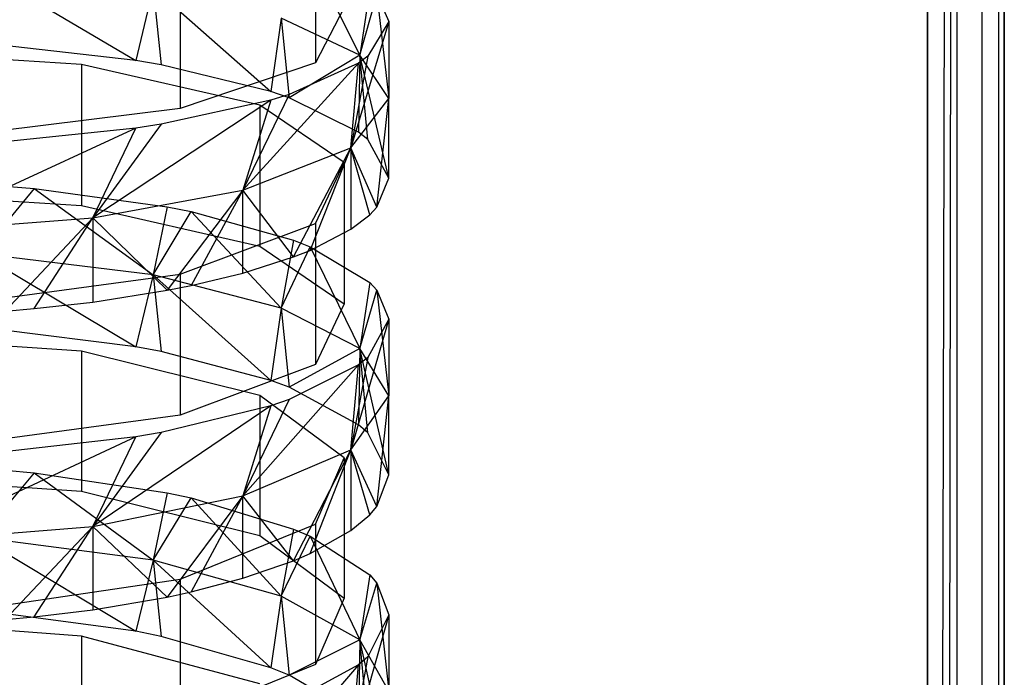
# Model space of a CAD drawing. Extents: x 0.1 to 26.5, y -19.1 to 0.
# Tile 242 of 256: x 13.423 to 14.063, y -6.865 to -6.437. Entities that reach past the tile are written whole.
import ezdxf

# ---------------------------------------------------------------- set-up
doc = ezdxf.new("R2010")
doc.units = 0
doc.header["$LTSCALE"] = 2.54
doc.layers.get('0').update_dxf_attribs({"linetype": 'CONTINUOUS'})

# ---------------------------------------------------------------- blocks, each defined once
blk = doc.blocks.new('7777_STL')
at = {"color": 0}
for p, q in [((14.01313, -11.01, 21.96834), (14.01313, -3.06, 21.96834)), ((14.01313, -3.06, 20.46834), (14.01313, -12.46, 20.46834)), ((14.01313, -11.01, 21.96834), (14.01313, -3.06, 21.96834)), ((14.01313, -11.01, 21.96834), (14.03226, -3.06, 21.96454)), ((14.01313, -11.01, 21.96834), (14.03226, -3.06, 21.96454)), ((14.01313, -3.06, 20.46834), (14.01313, -12.46, 20.46834)), ((14.02288, -11.01096, 21.96738), (14.03226, -3.06, 21.96454)), ((14.02288, -11.01096, 21.96738), (14.03226, -3.06, 21.96454)), ((14.03226, -3.06, 21.96454), (14.03226, -11.01381, 21.96454)), ((14.03226, -3.06, 21.96454), (14.03226, -11.01381, 21.96454)), ((14.03226, -3.06, 20.47215), (14.03226, -12.46, 20.47215)), ((14.03226, -3.06, 20.47215), (14.03226, -12.46, 20.47215)), ((14.04848, -3.06, 21.9537), (14.04848, -11.02465, 21.9537)), ((14.04848, -3.06, 21.9537), (14.04848, -11.02465, 21.9537)), ((14.04848, -3.06, 20.48299), (14.04848, -12.46, 20.48299)), ((14.04848, -3.06, 20.48299), (14.04848, -12.46, 20.48299)), ((14.05932, -3.06, 21.93748), (14.05932, -11.04087, 21.93748)), ((14.05932, -3.06, 21.93748), (14.05932, -11.04087, 21.93748)), ((14.05932, -3.06, 20.49921), (14.05932, -12.46, 20.49921)), ((14.05932, -3.06, 20.49921), (14.05932, -12.46, 20.49921)), ((14.06313, -12.46, 20.51834), (14.06313, -3.06, 20.51834)), ((14.06313, -3.06, 21.91834), (14.06313, -11.06, 21.91834)), ((14.06313, -3.06, 21.91834), (14.06313, -11.06, 21.91834)), ((14.06313, -12.46, 20.51834), (14.06313, -3.06, 20.51834)), ((13.61545, -6.37311, 16.87145), (13.61545, -6.46529, 16.84926)), ((13.61545, -6.37311, 16.87145), (13.61545, -6.46529, 16.84926)), ((13.61189, -6.39573, 16.56032), (13.64423, -6.46028, 16.61501)), ((13.61189, -6.39573, 16.56032), (13.64423, -6.46028, 16.61501)), ((13.39744, -6.40404, 16.39586), (13.49865, -6.46383, 16.42466)), ((13.39744, -6.40404, 16.39586), (13.49865, -6.46383, 16.42466)), ((13.52754, -6.40292, 16.99527), (13.52754, -6.49511, 16.97308)), ((13.52754, -6.40292, 16.99527), (13.52754, -6.49511, 16.97308)), ((13.50995, -6.41654, 16.44456), (13.49865, -6.46383, 16.42466)), ((13.50995, -6.41654, 16.44456), (13.49865, -6.46383, 16.42466)), ((13.50995, -6.41654, 16.44456), (13.51506, -6.46664, 16.4352)), ((13.50995, -6.41654, 16.44456), (13.51506, -6.46664, 16.4352)), ((13.50995, -6.41654, 16.44456), (13.58643, -6.48396, 16.50016)), ((13.50995, -6.41654, 16.44456), (13.58643, -6.48396, 16.50016)), ((13.65074, -6.4168, 16.64784), (13.64423, -6.46028, 16.61501)), ((13.65074, -6.4168, 16.64784), (13.64423, -6.46028, 16.61501)), ((13.64423, -6.46028, 16.61501), (13.6554, -6.42128, 16.66646)), ((13.64423, -6.46028, 16.61501), (13.6554, -6.42128, 16.66646)), ((13.6554, -6.42128, 16.66646), (13.66313, -6.48848, 16.7249)), ((13.6554, -6.42128, 16.66646), (13.66313, -6.48848, 16.7249)), ((13.6554, -6.42128, 16.66646), (13.66313, -6.43841, 16.73758)), ((13.6554, -6.42128, 16.66646), (13.66313, -6.43841, 16.73758)), ((13.6341, -6.42933, 16.69989), (13.61545, -6.46529, 16.84926)), ((13.6341, -6.42933, 16.69989), (13.61545, -6.46529, 16.84926)), ((13.59313, -6.43628, 16.52149), (13.58643, -6.48396, 16.50016)), ((13.59313, -6.43628, 16.52149), (13.58643, -6.48396, 16.50016)), ((13.64423, -6.46028, 16.61501), (13.59313, -6.43628, 16.52149)), ((13.59313, -6.43628, 16.52149), (13.5983, -6.48801, 16.51536)), ((13.59313, -6.43628, 16.52149), (13.5983, -6.48801, 16.51536)), ((13.64423, -6.46028, 16.61501), (13.59313, -6.43628, 16.52149)), ((13.66313, -6.43841, 16.73758), (13.63848, -6.52055, 16.84987)), ((13.66313, -6.43841, 16.73758), (13.63848, -6.52055, 16.84987)), ((13.66313, -6.43841, 16.73758), (13.64939, -6.46113, 16.83197)), ((13.66313, -6.43841, 16.73758), (13.64939, -6.46113, 16.83197)), ((13.66313, -6.43841, 16.73758), (13.66313, -6.48848, 16.7249)), ((13.66313, -6.43841, 16.73758), (13.66313, -6.48848, 16.7249)), ((13.46339, -6.46652, 16.43474), (13.31313, -6.45698, 16.39896)), ((13.46339, -6.46652, 16.43474), (13.31313, -6.45698, 16.39896)), ((13.49865, -6.46383, 16.42466), (13.40905, -6.45357, 16.38619)), ((13.49865, -6.46383, 16.42466), (13.40905, -6.45357, 16.38619)), ((13.64423, -6.46028, 16.61501), (13.5983, -6.48801, 16.51536)), ((13.64423, -6.46028, 16.61501), (13.5983, -6.48801, 16.51536)), ((13.64939, -6.46113, 16.83197), (13.63848, -6.52055, 16.84987)), ((13.64939, -6.46113, 16.83197), (13.63848, -6.52055, 16.84987)), ((13.64423, -6.46028, 16.61501), (13.6434, -6.51044, 16.59948)), ((13.64423, -6.46028, 16.61501), (13.6434, -6.51044, 16.59948)), ((13.64939, -6.46113, 16.83197), (13.6434, -6.46553, 16.85022)), ((13.64939, -6.46113, 16.83197), (13.6434, -6.46553, 16.85022)), ((13.66313, -6.48848, 16.7249), (13.64423, -6.46028, 16.61501)), ((13.66313, -6.54028, 16.71143), (13.64423, -6.46028, 16.61501)), ((13.66313, -6.48848, 16.7249), (13.64423, -6.46028, 16.61501)), ((13.66313, -6.54028, 16.71143), (13.64423, -6.46028, 16.61501)), ((13.64939, -6.51527, 16.61762), (13.64423, -6.46028, 16.61501)), ((13.64939, -6.51527, 16.61762), (13.64423, -6.46028, 16.61501)), ((13.57922, -6.49295, 16.5339), (13.46339, -6.46652, 16.43474)), ((13.46339, -6.46652, 16.43474), (13.46339, -6.55814, 16.41032)), ((13.57922, -6.49295, 16.5339), (13.46339, -6.46652, 16.43474)), ((13.46339, -6.46652, 16.43474), (13.46339, -6.55814, 16.41032)), ((13.51506, -6.46664, 16.4352), (13.49865, -6.46383, 16.42466)), ((13.51506, -6.46664, 16.4352), (13.49865, -6.46383, 16.42466)), ((13.58643, -6.48396, 16.50016), (13.51506, -6.46664, 16.4352)), ((13.58643, -6.48396, 16.50016), (13.51506, -6.46664, 16.4352)), ((13.61545, -6.46529, 16.84926), (13.52754, -6.49511, 16.97308)), ((13.61545, -6.46529, 16.84926), (13.52754, -6.49511, 16.97308)), ((13.6434, -6.46553, 16.85022), (13.56823, -6.54804, 16.95701)), ((13.6434, -6.46553, 16.85022), (13.56823, -6.54804, 16.95701)), ((13.6434, -6.46553, 16.85022), (13.5983, -6.48591, 16.93486)), ((13.6434, -6.46553, 16.85022), (13.5983, -6.48591, 16.93486)), ((13.63848, -6.52055, 16.84987), (13.6434, -6.46553, 16.85022)), ((13.63848, -6.52055, 16.84987), (13.6434, -6.46553, 16.85022)), ((13.5983, -6.48591, 16.93486), (13.56823, -6.54804, 16.95701)), ((13.5983, -6.48591, 16.93486), (13.56823, -6.54804, 16.95701)), ((13.5983, -6.48801, 16.51536), (13.58643, -6.48396, 16.50016)), ((13.5983, -6.48801, 16.51536), (13.58643, -6.48396, 16.50016)), ((13.5983, -6.48591, 16.93486), (13.58643, -6.48959, 16.95016)), ((13.5983, -6.48591, 16.93486), (13.58643, -6.48959, 16.95016)), ((13.6434, -6.51044, 16.59948), (13.5983, -6.48801, 16.51536)), ((13.6434, -6.51044, 16.59948), (13.5983, -6.48801, 16.51536)), ((13.63848, -6.52055, 16.84987), (13.66313, -6.48848, 16.7249)), ((13.63848, -6.52055, 16.84987), (13.66313, -6.48848, 16.7249)), ((13.6554, -6.55912, 16.78211), (13.66313, -6.48848, 16.7249)), ((13.6554, -6.55912, 16.78211), (13.66313, -6.48848, 16.7249)), ((13.66313, -6.54028, 16.71143), (13.66313, -6.48848, 16.7249)), ((13.66313, -6.54028, 16.71143), (13.66313, -6.48848, 16.7249)), ((13.52754, -6.49511, 16.97308), (13.39051, -6.51194, 17.043)), ((13.52754, -6.49511, 16.97308), (13.39051, -6.51194, 17.043)), ((13.58643, -6.48959, 16.95016), (13.47077, -6.56616, 17.02758)), ((13.58643, -6.48959, 16.95016), (13.47077, -6.56616, 17.02758)), ((13.58643, -6.48959, 16.95016), (13.51506, -6.50532, 17.01552)), ((13.58643, -6.48959, 16.95016), (13.51506, -6.50532, 17.01552)), ((13.58643, -6.48959, 16.95016), (13.56823, -6.54804, 16.95701)), ((13.58643, -6.48959, 16.95016), (13.56823, -6.54804, 16.95701)), ((13.6341, -6.53023, 16.67372), (13.57922, -6.49295, 16.5339)), ((13.57922, -6.49295, 16.5339), (13.57922, -6.58458, 16.50948)), ((13.6341, -6.53023, 16.67372), (13.57922, -6.49295, 16.5339)), ((13.57922, -6.49295, 16.5339), (13.57922, -6.58458, 16.50948)), ((13.49865, -6.50788, 17.02613), (13.35369, -6.57489, 17.06163)), ((13.49865, -6.50788, 17.02613), (13.35369, -6.57489, 17.06163)), ((13.49865, -6.50788, 17.02613), (13.40905, -6.5172, 17.06484)), ((13.49865, -6.50788, 17.02613), (13.40905, -6.5172, 17.06484)), ((13.51506, -6.50532, 17.01552), (13.47077, -6.56616, 17.02758)), ((13.51506, -6.50532, 17.01552), (13.47077, -6.56616, 17.02758)), ((13.47077, -6.56616, 17.02758), (13.49865, -6.50788, 17.02613)), ((13.47077, -6.56616, 17.02758), (13.49865, -6.50788, 17.02613)), ((13.51506, -6.50532, 17.01552), (13.49865, -6.50788, 17.02613)), ((13.51506, -6.50532, 17.01552), (13.49865, -6.50788, 17.02613)), ((13.64939, -6.51527, 16.61762), (13.6434, -6.51044, 16.59948)), ((13.64939, -6.51527, 16.61762), (13.6434, -6.51044, 16.59948)), ((13.56823, -6.54804, 16.95701), (13.63848, -6.52055, 16.84987)), ((13.56823, -6.54804, 16.95701), (13.63848, -6.52055, 16.84987)), ((13.60116, -6.5915, 16.90356), (13.63848, -6.52055, 16.84987)), ((13.60116, -6.5915, 16.90356), (13.63848, -6.52055, 16.84987)), ((13.61189, -6.58724, 16.88759), (13.63848, -6.52055, 16.84987)), ((13.61189, -6.58724, 16.88759), (13.63848, -6.52055, 16.84987)), ((13.65074, -6.56405, 16.80061), (13.63848, -6.52055, 16.84987)), ((13.63848, -6.52055, 16.84987), (13.63848, -6.57351, 16.83609)), ((13.65074, -6.56405, 16.80061), (13.63848, -6.52055, 16.84987)), ((13.6554, -6.55912, 16.78211), (13.63848, -6.52055, 16.84987)), ((13.6554, -6.55912, 16.78211), (13.63848, -6.52055, 16.84987)), ((13.63848, -6.52055, 16.84987), (13.63848, -6.57351, 16.83609)), ((13.66313, -6.54028, 16.71143), (13.64939, -6.51527, 16.61762)), ((13.66313, -6.54028, 16.71143), (13.64939, -6.51527, 16.61762)), ((13.61545, -6.5698, 16.82216), (13.6341, -6.53023, 16.67372)), ((13.61545, -6.5698, 16.82216), (13.6341, -6.53023, 16.67372)), ((13.6341, -6.53023, 16.67372), (13.6341, -6.62185, 16.6493)), ((13.6341, -6.53023, 16.67372), (13.6341, -6.62185, 16.6493)), ((13.6554, -6.55912, 16.78211), (13.66313, -6.54028, 16.71143)), ((13.6554, -6.55912, 16.78211), (13.66313, -6.54028, 16.71143)), ((13.41383, -6.54549, 16.36286), (13.43254, -6.54709, 16.36885)), ((13.41383, -6.54549, 16.36286), (13.43254, -6.54709, 16.36885)), ((13.31313, -6.5486, 16.37453), (13.46339, -6.55814, 16.41032)), ((13.31313, -6.5486, 16.37453), (13.46339, -6.55814, 16.41032)), ((13.43254, -6.54709, 16.36885), (13.39744, -6.58947, 16.34592)), ((13.43254, -6.54709, 16.36885), (13.39744, -6.58947, 16.34592)), ((13.43254, -6.54709, 16.36885), (13.50995, -6.60312, 16.39431)), ((13.43254, -6.54709, 16.36885), (13.50995, -6.60312, 16.39431)), ((13.43254, -6.54709, 16.36885), (13.51911, -6.55894, 16.41332)), ((13.43254, -6.54709, 16.36885), (13.51911, -6.55894, 16.41332)), ((13.47077, -6.56616, 17.02758), (13.56823, -6.54804, 16.95701)), ((13.47077, -6.56616, 17.02758), (13.56823, -6.54804, 16.95701)), ((13.56823, -6.54804, 16.95701), (13.5191, -6.61317, 16.98485)), ((13.56823, -6.54804, 16.95701), (13.5191, -6.61317, 16.98485)), ((13.56823, -6.54804, 16.95701), (13.5347, -6.61007, 16.97322)), ((13.56823, -6.54804, 16.95701), (13.5347, -6.61007, 16.97322)), ((13.56823, -6.602, 16.94297), (13.56823, -6.54804, 16.95701)), ((13.56823, -6.602, 16.94297), (13.56823, -6.54804, 16.95701)), ((13.60116, -6.5915, 16.90356), (13.56823, -6.54804, 16.95701)), ((13.60116, -6.5915, 16.90356), (13.56823, -6.54804, 16.95701)), ((13.46339, -6.55814, 16.41032), (13.57922, -6.58458, 16.50948)), ((13.46339, -6.55814, 16.41032), (13.57922, -6.58458, 16.50948)), ((13.51911, -6.55894, 16.41332), (13.50995, -6.60312, 16.39431)), ((13.51911, -6.55894, 16.41332), (13.50995, -6.60312, 16.39431)), ((13.51911, -6.55894, 16.41332), (13.5347, -6.56204, 16.42496)), ((13.51911, -6.55894, 16.41332), (13.5347, -6.56204, 16.42496)), ((13.65074, -6.56405, 16.80061), (13.6554, -6.55912, 16.78211)), ((13.65074, -6.56405, 16.80061), (13.6554, -6.55912, 16.78211)), ((13.50995, -6.60312, 16.39431), (13.5347, -6.56204, 16.42496)), ((13.50995, -6.60312, 16.39431), (13.5347, -6.56204, 16.42496)), ((13.5347, -6.56204, 16.42496), (13.59313, -6.62468, 16.47074)), ((13.5347, -6.56204, 16.42496), (13.59313, -6.62468, 16.47074)), ((13.5347, -6.56204, 16.42496), (13.60116, -6.58061, 16.49462)), ((13.5347, -6.56204, 16.42496), (13.60116, -6.58061, 16.49462)), ((13.63848, -6.57351, 16.83609), (13.65074, -6.56405, 16.80061)), ((13.63848, -6.57351, 16.83609), (13.65074, -6.56405, 16.80061)), ((13.35369, -6.57489, 17.06163), (13.47077, -6.56616, 17.02758)), ((13.35369, -6.57489, 17.06163), (13.47077, -6.56616, 17.02758)), ((13.41383, -6.62662, 17.03532), (13.47077, -6.56616, 17.02758)), ((13.41383, -6.62662, 17.03532), (13.47077, -6.56616, 17.02758)), ((13.43253, -6.62503, 17.02933), (13.47077, -6.56616, 17.02758)), ((13.43253, -6.62503, 17.02933), (13.47077, -6.56616, 17.02758)), ((13.47077, -6.56616, 17.02758), (13.5191, -6.61317, 16.98485)), ((13.47077, -6.56616, 17.02758), (13.5191, -6.61317, 16.98485)), ((13.47077, -6.56616, 17.02758), (13.47077, -6.62077, 17.01337)), ((13.47077, -6.56616, 17.02758), (13.47077, -6.62077, 17.01337)), ((13.52754, -6.60261, 16.94523), (13.61545, -6.5698, 16.82216)), ((13.52754, -6.60261, 16.94523), (13.61545, -6.5698, 16.82216)), ((13.61545, -6.5698, 16.82216), (13.61545, -6.66142, 16.79774)), ((13.61545, -6.5698, 16.82216), (13.61545, -6.66142, 16.79774)), ((13.61189, -6.58724, 16.88759), (13.63848, -6.57351, 16.83609)), ((13.61189, -6.58724, 16.88759), (13.63848, -6.57351, 16.83609)), ((13.57922, -6.58458, 16.50948), (13.6341, -6.62185, 16.6493)), ((13.57922, -6.58458, 16.50948), (13.6341, -6.62185, 16.6493)), ((13.60116, -6.58061, 16.49462), (13.59313, -6.62468, 16.47074)), ((13.60116, -6.58061, 16.49462), (13.59313, -6.62468, 16.47074)), ((13.59313, -6.62468, 16.47074), (13.61189, -6.58487, 16.51058)), ((13.59313, -6.62468, 16.47074), (13.61189, -6.58487, 16.51058)), ((13.60116, -6.58061, 16.49462), (13.61189, -6.58487, 16.51058)), ((13.60116, -6.58061, 16.49462), (13.61189, -6.58487, 16.51058)), ((13.61189, -6.58487, 16.51058), (13.64423, -6.65089, 16.56367)), ((13.61189, -6.58487, 16.51058), (13.64423, -6.65089, 16.56367)), ((13.61189, -6.58487, 16.51058), (13.65074, -6.60806, 16.59757)), ((13.61189, -6.58487, 16.51058), (13.65074, -6.60806, 16.59757)), ((13.50995, -6.60312, 16.39431), (13.39744, -6.58947, 16.34592)), ((13.39744, -6.58947, 16.34592), (13.49865, -6.64982, 16.37332)), ((13.39744, -6.58947, 16.34592), (13.49865, -6.64982, 16.37332)), ((13.50995, -6.60312, 16.39431), (13.39744, -6.58947, 16.34592)), ((13.56823, -6.602, 16.94297), (13.60116, -6.5915, 16.90356)), ((13.56823, -6.602, 16.94297), (13.60116, -6.5915, 16.90356)), ((13.60116, -6.5915, 16.90356), (13.61189, -6.58724, 16.88759)), ((13.60116, -6.5915, 16.90356), (13.61189, -6.58724, 16.88759)), ((13.39051, -6.62113, 17.01472), (13.52754, -6.60261, 16.94523)), ((13.39051, -6.62113, 17.01472), (13.52754, -6.60261, 16.94523)), ((13.50995, -6.60312, 16.39431), (13.49865, -6.64982, 16.37332)), ((13.50995, -6.60312, 16.39431), (13.49865, -6.64982, 16.37332)), ((13.59313, -6.62468, 16.47074), (13.50995, -6.60312, 16.39431)), ((13.50995, -6.60312, 16.39431), (13.51506, -6.65288, 16.3838)), ((13.50995, -6.60312, 16.39431), (13.51506, -6.65288, 16.3838)), ((13.50995, -6.60312, 16.39431), (13.58643, -6.67174, 16.44833)), ((13.50995, -6.60312, 16.39431), (13.58643, -6.67174, 16.44833)), ((13.59313, -6.62468, 16.47074), (13.50995, -6.60312, 16.39431)), ((13.52754, -6.60261, 16.94523), (13.52754, -6.69423, 16.9208)), ((13.52754, -6.60261, 16.94523), (13.52754, -6.69423, 16.9208)), ((13.5347, -6.61007, 16.97322), (13.56823, -6.602, 16.94297)), ((13.5347, -6.61007, 16.97322), (13.56823, -6.602, 16.94297)), ((13.5191, -6.61317, 16.98485), (13.5347, -6.61007, 16.97322)), ((13.5191, -6.61317, 16.98485), (13.5347, -6.61007, 16.97322)), ((13.65074, -6.60806, 16.59757), (13.64423, -6.65089, 16.56367)), ((13.65074, -6.60806, 16.59757), (13.64423, -6.65089, 16.56367)), ((13.65074, -6.60806, 16.59757), (13.6554, -6.61299, 16.61607)), ((13.65074, -6.60806, 16.59757), (13.6554, -6.61299, 16.61607)), ((13.47077, -6.62077, 17.01337), (13.5191, -6.61317, 16.98485)), ((13.47077, -6.62077, 17.01337), (13.5191, -6.61317, 16.98485)), ((13.64423, -6.65089, 16.56367), (13.6554, -6.61299, 16.61607)), ((13.64423, -6.65089, 16.56367), (13.6554, -6.61299, 16.61607)), ((13.6554, -6.61299, 16.61607), (13.66313, -6.68169, 16.67286)), ((13.6554, -6.61299, 16.61607), (13.66313, -6.68169, 16.67286)), ((13.6554, -6.61299, 16.61607), (13.66313, -6.63184, 16.68676)), ((13.6554, -6.61299, 16.61607), (13.66313, -6.63184, 16.68676)), ((13.43253, -6.62503, 17.02933), (13.47077, -6.62077, 17.01337)), ((13.43253, -6.62503, 17.02933), (13.47077, -6.62077, 17.01337)), ((13.6341, -6.62185, 16.6493), (13.61545, -6.66142, 16.79774)), ((13.6341, -6.62185, 16.6493), (13.61545, -6.66142, 16.79774)), ((13.41383, -6.62662, 17.03532), (13.43253, -6.62503, 17.02933)), ((13.41383, -6.62662, 17.03532), (13.43253, -6.62503, 17.02933)), ((13.59313, -6.62468, 16.47074), (13.58643, -6.67174, 16.44833)), ((13.59313, -6.62468, 16.47074), (13.58643, -6.67174, 16.44833)), ((13.64423, -6.65089, 16.56367), (13.59313, -6.62468, 16.47074)), ((13.59313, -6.62468, 16.47074), (13.5983, -6.67615, 16.46342)), ((13.59313, -6.62468, 16.47074), (13.5983, -6.67615, 16.46342)), ((13.64423, -6.65089, 16.56367), (13.59313, -6.62468, 16.47074)), ((13.66313, -6.63184, 16.68676), (13.63848, -6.71671, 16.79703)), ((13.66313, -6.63184, 16.68676), (13.63848, -6.71671, 16.79703)), ((13.66313, -6.63184, 16.68676), (13.64939, -6.65684, 16.78056)), ((13.66313, -6.63184, 16.68676), (13.64939, -6.65684, 16.78056)), ((13.66313, -6.63184, 16.68676), (13.66313, -6.68169, 16.67286)), ((13.66313, -6.63184, 16.68676), (13.66313, -6.68169, 16.67286)), ((13.46339, -6.65275, 16.38332), (13.31313, -6.64236, 16.34777)), ((13.46339, -6.65275, 16.38332), (13.31313, -6.64236, 16.34777)), ((13.49865, -6.64982, 16.37332), (13.40905, -6.63866, 16.3351)), ((13.49865, -6.64982, 16.37332), (13.40905, -6.63866, 16.3351)), ((13.57922, -6.68153, 16.48183), (13.46339, -6.65275, 16.38332)), ((13.46339, -6.65275, 16.38332), (13.46339, -6.74376, 16.35673)), ((13.57922, -6.68153, 16.48183), (13.46339, -6.65275, 16.38332)), ((13.46339, -6.65275, 16.38332), (13.46339, -6.74376, 16.35673)), ((13.51506, -6.65288, 16.3838), (13.49865, -6.64982, 16.37332)), ((13.51506, -6.65288, 16.3838), (13.49865, -6.64982, 16.37332)), ((13.58643, -6.67174, 16.44833), (13.51506, -6.65288, 16.3838)), ((13.58643, -6.67174, 16.44833), (13.51506, -6.65288, 16.3838)), ((13.64423, -6.65089, 16.56367), (13.5983, -6.67615, 16.46342)), ((13.64423, -6.65089, 16.56367), (13.5983, -6.67615, 16.46342)), ((13.64423, -6.65089, 16.56367), (13.6434, -6.70057, 16.54699)), ((13.64423, -6.65089, 16.56367), (13.6434, -6.70057, 16.54699)), ((13.66313, -6.68169, 16.67286), (13.64423, -6.65089, 16.56367)), ((13.66313, -6.73306, 16.6582), (13.64423, -6.65089, 16.56367)), ((13.66313, -6.68169, 16.67286), (13.64423, -6.65089, 16.56367)), ((13.66313, -6.73306, 16.6582), (13.64423, -6.65089, 16.56367)), ((13.64939, -6.70583, 16.56501), (13.64423, -6.65089, 16.56367)), ((13.64939, -6.70583, 16.56501), (13.64423, -6.65089, 16.56367)), ((13.61545, -6.66142, 16.79774), (13.52754, -6.69423, 16.9208)), ((13.61545, -6.66142, 16.79774), (13.52754, -6.69423, 16.9208)), ((13.6434, -6.66168, 16.79871), (13.56823, -6.74674, 16.90349)), ((13.6434, -6.66168, 16.79871), (13.56823, -6.74674, 16.90349)), ((13.6434, -6.66168, 16.79871), (13.5983, -6.68411, 16.88283)), ((13.6434, -6.66168, 16.79871), (13.5983, -6.68411, 16.88283)), ((13.64939, -6.65684, 16.78056), (13.63848, -6.71671, 16.79703)), ((13.64939, -6.65684, 16.78056), (13.63848, -6.71671, 16.79703)), ((13.63848, -6.71671, 16.79703), (13.6434, -6.66168, 16.79871)), ((13.63848, -6.71671, 16.79703), (13.6434, -6.66168, 16.79871)), ((13.64939, -6.65684, 16.78056), (13.6434, -6.66168, 16.79871)), ((13.64939, -6.65684, 16.78056), (13.6434, -6.66168, 16.79871)), ((13.5983, -6.67615, 16.46342), (13.58643, -6.67174, 16.44833)), ((13.5983, -6.67615, 16.46342), (13.58643, -6.67174, 16.44833)), ((13.6434, -6.70057, 16.54699), (13.5983, -6.67615, 16.46342)), ((13.6434, -6.70057, 16.54699), (13.5983, -6.67615, 16.46342)), ((13.5983, -6.68411, 16.88283), (13.56823, -6.74674, 16.90349)), ((13.5983, -6.68411, 16.88283), (13.56823, -6.74674, 16.90349)), ((13.6341, -6.72211, 16.62072), (13.57922, -6.68153, 16.48183)), ((13.57922, -6.68153, 16.48183), (13.57922, -6.77254, 16.45523)), ((13.6341, -6.72211, 16.62072), (13.57922, -6.68153, 16.48183)), ((13.57922, -6.68153, 16.48183), (13.57922, -6.77254, 16.45523)), ((13.5983, -6.68411, 16.88283), (13.58643, -6.68816, 16.89803)), ((13.5983, -6.68411, 16.88283), (13.58643, -6.68816, 16.89803)), ((13.63848, -6.71671, 16.79703), (13.66313, -6.68169, 16.67286)), ((13.63848, -6.71671, 16.79703), (13.66313, -6.68169, 16.67286)), ((13.6554, -6.75357, 16.72841), (13.66313, -6.68169, 16.67286)), ((13.6554, -6.75357, 16.72841), (13.66313, -6.68169, 16.67286)), ((13.66313, -6.73306, 16.6582), (13.66313, -6.68169, 16.67286)), ((13.66313, -6.73306, 16.6582), (13.66313, -6.68169, 16.67286)), ((13.58643, -6.68816, 16.89803), (13.47077, -6.76651, 16.97362)), ((13.58643, -6.68816, 16.89803), (13.47077, -6.76651, 16.97362)), ((13.58643, -6.68816, 16.89803), (13.51506, -6.70548, 16.96299)), ((13.58643, -6.68816, 16.89803), (13.51506, -6.70548, 16.96299)), ((13.58643, -6.68816, 16.89803), (13.56823, -6.74674, 16.90349)), ((13.58643, -6.68816, 16.89803), (13.56823, -6.74674, 16.90349)), ((13.52754, -6.69423, 16.9208), (13.39051, -6.71275, 16.9903)), ((13.52754, -6.69423, 16.9208), (13.39051, -6.71275, 16.9903)), ((13.51506, -6.70548, 16.96299), (13.47077, -6.76651, 16.97362)), ((13.51506, -6.70548, 16.96299), (13.47077, -6.76651, 16.97362)), ((13.51506, -6.70548, 16.96299), (13.49865, -6.70829, 16.97354)), ((13.51506, -6.70548, 16.96299), (13.49865, -6.70829, 16.97354)), ((13.64939, -6.70583, 16.56501), (13.6434, -6.70057, 16.54699)), ((13.64939, -6.70583, 16.56501), (13.6434, -6.70057, 16.54699)), ((13.66313, -6.73306, 16.6582), (13.64939, -6.70583, 16.56501)), ((13.66313, -6.73306, 16.6582), (13.64939, -6.70583, 16.56501)), ((13.49865, -6.70829, 16.97354), (13.35369, -6.77606, 17.00745)), ((13.49865, -6.70829, 16.97354), (13.35369, -6.77606, 17.00745)), ((13.49865, -6.70829, 16.97354), (13.40905, -6.71854, 17.01201)), ((13.49865, -6.70829, 16.97354), (13.40905, -6.71854, 17.01201)), ((13.47077, -6.76651, 16.97362), (13.49865, -6.70829, 16.97354)), ((13.47077, -6.76651, 16.97362), (13.49865, -6.70829, 16.97354)), ((13.56823, -6.74674, 16.90349), (13.63848, -6.71671, 16.79703)), ((13.56823, -6.74674, 16.90349), (13.63848, -6.71671, 16.79703)), ((13.60116, -6.78883, 16.84906), (13.63848, -6.71671, 16.79703)), ((13.60116, -6.78883, 16.84906), (13.63848, -6.71671, 16.79703)), ((13.61189, -6.78419, 16.8332), (13.63848, -6.71671, 16.79703)), ((13.61189, -6.78419, 16.8332), (13.63848, -6.71671, 16.79703)), ((13.65074, -6.75894, 16.74679), (13.63848, -6.71671, 16.79703)), ((13.63848, -6.71671, 16.79703), (13.63848, -6.76924, 16.78204)), ((13.65074, -6.75894, 16.74679), (13.63848, -6.71671, 16.79703)), ((13.6554, -6.75357, 16.72841), (13.63848, -6.71671, 16.79703)), ((13.6554, -6.75357, 16.72841), (13.63848, -6.71671, 16.79703)), ((13.63848, -6.71671, 16.79703), (13.63848, -6.76924, 16.78204)), ((13.61545, -6.76519, 16.76818), (13.6341, -6.72211, 16.62072)), ((13.61545, -6.76519, 16.76818), (13.6341, -6.72211, 16.62072)), ((13.6341, -6.72211, 16.62072), (13.6341, -6.81313, 16.59412)), ((13.6341, -6.72211, 16.62072), (13.6341, -6.81313, 16.59412)), ((13.43254, -6.73174, 16.31557), (13.39744, -6.77377, 16.2916)), ((13.43254, -6.73174, 16.31557), (13.39744, -6.77377, 16.2916)), ((13.41383, -6.73, 16.30962), (13.43254, -6.73174, 16.31557)), ((13.41383, -6.73, 16.30962), (13.43254, -6.73174, 16.31557)), ((13.43254, -6.73174, 16.31557), (13.50995, -6.78855, 16.33966)), ((13.43254, -6.73174, 16.31557), (13.50995, -6.78855, 16.33966)), ((13.43254, -6.73174, 16.31557), (13.51911, -6.74465, 16.35975)), ((13.43254, -6.73174, 16.31557), (13.51911, -6.74465, 16.35975)), ((13.31313, -6.73338, 16.32118), (13.46339, -6.74376, 16.35673)), ((13.31313, -6.73338, 16.32118), (13.46339, -6.74376, 16.35673)), ((13.6554, -6.75357, 16.72841), (13.66313, -6.73306, 16.6582)), ((13.6554, -6.75357, 16.72841), (13.66313, -6.73306, 16.6582)), ((13.46339, -6.74376, 16.35673), (13.57922, -6.77254, 16.45523)), ((13.46339, -6.74376, 16.35673), (13.57922, -6.77254, 16.45523)), ((13.51911, -6.74465, 16.35975), (13.50995, -6.78855, 16.33966)), ((13.51911, -6.74465, 16.35975), (13.50995, -6.78855, 16.33966)), ((13.51911, -6.74465, 16.35975), (13.5347, -6.74802, 16.37131)), ((13.51911, -6.74465, 16.35975), (13.5347, -6.74802, 16.37131)), ((13.47077, -6.76651, 16.97362), (13.56823, -6.74674, 16.90349)), ((13.47077, -6.76651, 16.97362), (13.56823, -6.74674, 16.90349)), ((13.50995, -6.78855, 16.33966), (13.5347, -6.74802, 16.37131)), ((13.50995, -6.78855, 16.33966), (13.5347, -6.74802, 16.37131)), ((13.56823, -6.74674, 16.90349), (13.5191, -6.81242, 16.92981)), ((13.56823, -6.74674, 16.90349), (13.5191, -6.81242, 16.92981)), ((13.56823, -6.74674, 16.90349), (13.5347, -6.80904, 16.91826)), ((13.56823, -6.74674, 16.90349), (13.5347, -6.80904, 16.91826)), ((13.5347, -6.74802, 16.37131), (13.59313, -6.81188, 16.41557)), ((13.5347, -6.74802, 16.37131), (13.59313, -6.81188, 16.41557)), ((13.5347, -6.74802, 16.37131), (13.60116, -6.76824, 16.44051)), ((13.5347, -6.74802, 16.37131), (13.60116, -6.76824, 16.44051)), ((13.56823, -6.80026, 16.88821), (13.56823, -6.74674, 16.90349)), ((13.56823, -6.80026, 16.88821), (13.56823, -6.74674, 16.90349)), ((13.60116, -6.78883, 16.84906), (13.56823, -6.74674, 16.90349)), ((13.60116, -6.78883, 16.84906), (13.56823, -6.74674, 16.90349)), ((13.65074, -6.75894, 16.74679), (13.6554, -6.75357, 16.72841)), ((13.65074, -6.75894, 16.74679), (13.6554, -6.75357, 16.72841)), ((13.63848, -6.76924, 16.78204), (13.65074, -6.75894, 16.74679)), ((13.63848, -6.76924, 16.78204), (13.65074, -6.75894, 16.74679)), ((13.35369, -6.77606, 17.00745), (13.47077, -6.76651, 16.97362)), ((13.35369, -6.77606, 17.00745), (13.47077, -6.76651, 16.97362)), ((13.41383, -6.82707, 16.97995), (13.47077, -6.76651, 16.97362)), ((13.41383, -6.82707, 16.97995), (13.47077, -6.76651, 16.97362)), ((13.43253, -6.82533, 16.974), (13.47077, -6.76651, 16.97362)), ((13.43253, -6.82533, 16.974), (13.47077, -6.76651, 16.97362)), ((13.47077, -6.76651, 16.97362), (13.5191, -6.81242, 16.92981)), ((13.47077, -6.76651, 16.97362), (13.5191, -6.81242, 16.92981)), ((13.47077, -6.76651, 16.97362), (13.47077, -6.8207, 16.95815)), ((13.47077, -6.76651, 16.97362), (13.47077, -6.8207, 16.95815)), ((13.52754, -6.80091, 16.89043), (13.61545, -6.76519, 16.76818)), ((13.52754, -6.80091, 16.89043), (13.61545, -6.76519, 16.76818)), ((13.60116, -6.76824, 16.44051), (13.59313, -6.81188, 16.41557)), ((13.60116, -6.76824, 16.44051), (13.59313, -6.81188, 16.41557)), ((13.60116, -6.76824, 16.44051), (13.61189, -6.77288, 16.45637)), ((13.60116, -6.76824, 16.44051), (13.61189, -6.77288, 16.45637)), ((13.61189, -6.78419, 16.8332), (13.63848, -6.76924, 16.78204)), ((13.61189, -6.78419, 16.8332), (13.63848, -6.76924, 16.78204)), ((13.61545, -6.76519, 16.76818), (13.61545, -6.85621, 16.74159)), ((13.61545, -6.76519, 16.76818), (13.61545, -6.85621, 16.74159)), ((13.50995, -6.78855, 16.33966), (13.39744, -6.77377, 16.2916)), ((13.39744, -6.77377, 16.2916), (13.49865, -6.83471, 16.3176)), ((13.39744, -6.77377, 16.2916), (13.49865, -6.83471, 16.3176)), ((13.50995, -6.78855, 16.33966), (13.39744, -6.77377, 16.2916)), ((13.57922, -6.77254, 16.45523), (13.6341, -6.81313, 16.59412)), ((13.57922, -6.77254, 16.45523), (13.6341, -6.81313, 16.59412)), ((13.59313, -6.81188, 16.41557), (13.61189, -6.77288, 16.45637)), ((13.59313, -6.81188, 16.41557), (13.61189, -6.77288, 16.45637)), ((13.61189, -6.77288, 16.45637), (13.64423, -6.84025, 16.50786)), ((13.61189, -6.77288, 16.45637), (13.64423, -6.84025, 16.50786)), ((13.61189, -6.77288, 16.45637), (13.65074, -6.79812, 16.54278)), ((13.61189, -6.77288, 16.45637), (13.65074, -6.79812, 16.54278)), ((13.50995, -6.78855, 16.33966), (13.49865, -6.83471, 16.3176)), ((13.50995, -6.78855, 16.33966), (13.49865, -6.83471, 16.3176)), ((13.59313, -6.81188, 16.41557), (13.50995, -6.78855, 16.33966)), ((13.50995, -6.78855, 16.33966), (13.51506, -6.83802, 16.328)), ((13.50995, -6.78855, 16.33966), (13.51506, -6.83802, 16.328)), ((13.50995, -6.78855, 16.33966), (13.58643, -6.85836, 16.39208)), ((13.50995, -6.78855, 16.33966), (13.58643, -6.85836, 16.39208)), ((13.59313, -6.81188, 16.41557), (13.50995, -6.78855, 16.33966)), ((13.56823, -6.80026, 16.88821), (13.60116, -6.78883, 16.84906)), ((13.56823, -6.80026, 16.88821), (13.60116, -6.78883, 16.84906)), ((13.60116, -6.78883, 16.84906), (13.61189, -6.78419, 16.8332)), ((13.60116, -6.78883, 16.84906), (13.61189, -6.78419, 16.8332)), ((13.39051, -6.82108, 16.95946), (13.52754, -6.80091, 16.89043)), ((13.39051, -6.82108, 16.95946), (13.52754, -6.80091, 16.89043)), ((13.52754, -6.80091, 16.89043), (13.52754, -6.89193, 16.86384)), ((13.52754, -6.80091, 16.89043), (13.52754, -6.89193, 16.86384)), ((13.5347, -6.80904, 16.91826), (13.56823, -6.80026, 16.88821)), ((13.5347, -6.80904, 16.91826), (13.56823, -6.80026, 16.88821)), ((13.65074, -6.79812, 16.54278), (13.64423, -6.84025, 16.50786)), ((13.65074, -6.79812, 16.54278), (13.64423, -6.84025, 16.50786)), ((13.65074, -6.79812, 16.54278), (13.6554, -6.8035, 16.56116)), ((13.65074, -6.79812, 16.54278), (13.6554, -6.8035, 16.56116)), ((13.5191, -6.81242, 16.92981), (13.5347, -6.80904, 16.91826)), ((13.5191, -6.81242, 16.92981), (13.5347, -6.80904, 16.91826)), ((13.64423, -6.84025, 16.50786), (13.6554, -6.8035, 16.56116)), ((13.64423, -6.84025, 16.50786), (13.6554, -6.8035, 16.56116)), ((13.6554, -6.8035, 16.56116), (13.66313, -6.87358, 16.6163)), ((13.6554, -6.8035, 16.56116), (13.66313, -6.87358, 16.6163)), ((13.6554, -6.8035, 16.56116), (13.66313, -6.82401, 16.63138)), ((13.6554, -6.8035, 16.56116), (13.66313, -6.82401, 16.63138)), ((13.47077, -6.8207, 16.95815), (13.5191, -6.81242, 16.92981)), ((13.47077, -6.8207, 16.95815), (13.5191, -6.81242, 16.92981)), ((13.59313, -6.81188, 16.41557), (13.58643, -6.85836, 16.39208)), ((13.59313, -6.81188, 16.41557), (13.58643, -6.85836, 16.39208)), ((13.64423, -6.84025, 16.50786), (13.59313, -6.81188, 16.41557)), ((13.59313, -6.81188, 16.41557), (13.5983, -6.86312, 16.40707)), ((13.59313, -6.81188, 16.41557), (13.5983, -6.86312, 16.40707)), ((13.64423, -6.84025, 16.50786), (13.59313, -6.81188, 16.41557)), ((13.6341, -6.81313, 16.59412), (13.61545, -6.85621, 16.74159)), ((13.6341, -6.81313, 16.59412), (13.61545, -6.85621, 16.74159)), ((13.43253, -6.82533, 16.974), (13.47077, -6.8207, 16.95815)), ((13.43253, -6.82533, 16.974), (13.47077, -6.8207, 16.95815)), ((13.46339, -6.83785, 16.32749), (13.31313, -6.82664, 16.29219)), ((13.46339, -6.83785, 16.32749), (13.31313, -6.82664, 16.29219)), ((13.49865, -6.83471, 16.3176), (13.40905, -6.82266, 16.27965)), ((13.49865, -6.83471, 16.3176), (13.40905, -6.82266, 16.27965)), ((13.41383, -6.82707, 16.97995), (13.43253, -6.82533, 16.974)), ((13.41383, -6.82707, 16.97995), (13.43253, -6.82533, 16.974)), ((13.66313, -6.82401, 16.63138), (13.63848, -6.91149, 16.73963)), ((13.66313, -6.82401, 16.63138), (13.63848, -6.91149, 16.73963)), ((13.66313, -6.82401, 16.63138), (13.64939, -6.85124, 16.72457)), ((13.66313, -6.82401, 16.63138), (13.64939, -6.85124, 16.72457)), ((13.66313, -6.82401, 16.63138), (13.66313, -6.87358, 16.6163)), ((13.66313, -6.82401, 16.63138), (13.66313, -6.87358, 16.6163)), ((13.57922, -6.86891, 16.4253), (13.46339, -6.83785, 16.32749)), ((13.46339, -6.83785, 16.32749), (13.46339, -6.92823, 16.29879)), ((13.57922, -6.86891, 16.4253), (13.46339, -6.83785, 16.32749)), ((13.46339, -6.83785, 16.32749), (13.46339, -6.92823, 16.29879)), ((13.51506, -6.83802, 16.328), (13.49865, -6.83471, 16.3176)), ((13.51506, -6.83802, 16.328), (13.49865, -6.83471, 16.3176)), ((13.58643, -6.85836, 16.39208), (13.51506, -6.83802, 16.328)), ((13.58643, -6.85836, 16.39208), (13.51506, -6.83802, 16.328)), ((13.64423, -6.84025, 16.50786), (13.5983, -6.86312, 16.40707)), ((13.64423, -6.84025, 16.50786), (13.5983, -6.86312, 16.40707)), ((13.64423, -6.84025, 16.50786), (13.6434, -6.88948, 16.49005)), ((13.64423, -6.84025, 16.50786), (13.6434, -6.88948, 16.49005)), ((13.66313, -6.87358, 16.6163), (13.64423, -6.84025, 16.50786)), ((13.66313, -6.92454, 16.60047), (13.64423, -6.84025, 16.50786)), ((13.66313, -6.87358, 16.6163), (13.64423, -6.84025, 16.50786)), ((13.66313, -6.92454, 16.60047), (13.64423, -6.84025, 16.50786)), ((13.64939, -6.89516, 16.50794), (13.64423, -6.84025, 16.50786)), ((13.64939, -6.89516, 16.50794), (13.64423, -6.84025, 16.50786)), ((13.64939, -6.85124, 16.72457), (13.63848, -6.91149, 16.73963)), ((13.64939, -6.85124, 16.72457), (13.63848, -6.91149, 16.73963)), ((13.64939, -6.85124, 16.72457), (13.6434, -6.8565, 16.74259)), ((13.64939, -6.85124, 16.72457), (13.6434, -6.8565, 16.74259)), ((13.61545, -6.85621, 16.74159), (13.52754, -6.89193, 16.86384)), ((13.61545, -6.85621, 16.74159), (13.52754, -6.89193, 16.86384)), ((13.6434, -6.8565, 16.74259), (13.56823, -6.94399, 16.84536)), ((13.6434, -6.8565, 16.74259), (13.56823, -6.94399, 16.84536)), ((13.5983, -6.86312, 16.40707), (13.58643, -6.85836, 16.39208)), ((13.5983, -6.86312, 16.40707), (13.58643, -6.85836, 16.39208)), ((13.6434, -6.8565, 16.74259), (13.5983, -6.88092, 16.82616)), ((13.6434, -6.8565, 16.74259), (13.5983, -6.88092, 16.82616)), ((13.63848, -6.91149, 16.73963), (13.6434, -6.8565, 16.74259)), ((13.63848, -6.91149, 16.73963), (13.6434, -6.8565, 16.74259)), ((13.6434, -6.88948, 16.49005), (13.5983, -6.86312, 16.40707)), ((13.6434, -6.88948, 16.49005), (13.5983, -6.86312, 16.40707))]:
    blk.add_line(p, q, dxfattribs=at)
blk = doc.blocks.new('GROUP_2')
at = {"color": 0}
blk.add_blockref('7777_STL', (-0.13159, 19.10373, -0.15965), dxfattribs=at)

msp = doc.modelspace()

# ---------------------------------------------------------------- block references
at = {"color": 0}
msp.add_blockref('GROUP_2', (0.13159, -19.10373, 0.15965), dxfattribs=at)

doc.saveas('drawing.dxf')
